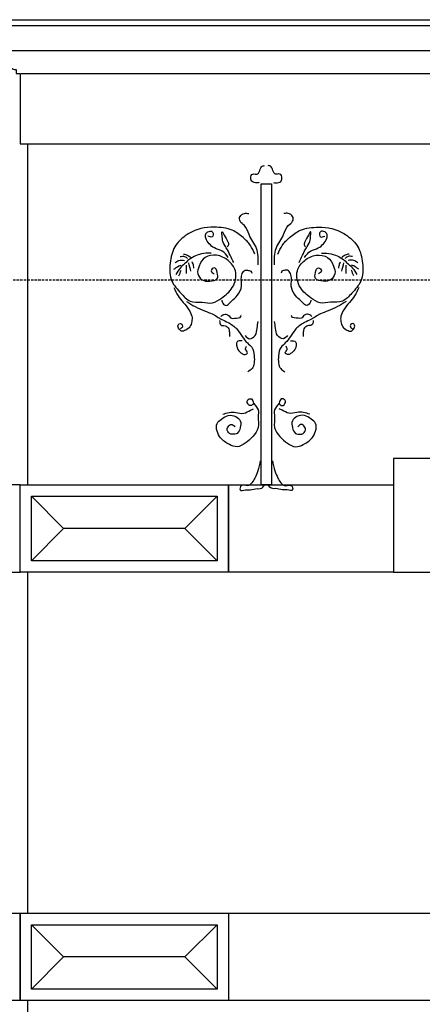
# Model space of a CAD drawing. Extents: x 0 to 286551, y -50 to 581131.
# Tile 79 of 207: x 118011 to 119074, y 558397 to 560995. Entities that reach past the tile are written whole.
import ezdxf

# ---------------------------------------------------------------- set-up
doc = ezdxf.new("R2010")
doc.units = 0
doc.header["$MEASUREMENT"] = 0
doc.linetypes.add('HIDDEN', pattern=[9.525, 6.35, -3.175])
for name, color, linetype in [('0.09', 7, 'CONTINUOUS'), ('0.13', 5, 'CONTINUOUS'), ('0.18', 1, 'CONTINUOUS'), ('0.25', 2, 'CONTINUOUS')]:
    doc.layers.add(name, color=color, linetype=linetype)
doc.layers.add('HULPLIJNEN', color=252, linetype='CONTINUOUS', plot=False)

msp = doc.modelspace()

# ---------------------------------------------------------------- linework, layer by layer
at = {"layer": '0.09'}
msp.add_lwpolyline([(118648.7, 560561.6), (118676.1, 560561.6), (118676.1, 559767.2), (118648.7, 559767.2)], close=True, dxfattribs=at)
for points, knots in [([(118643.9, 560564.9), (118639.3, 560564.4), (118632.8, 560563.7), (118622.9, 560567.1), (118620, 560577), (118624.1, 560588.6), (118632.6, 560587.4), (118639.3, 560586.5), (118646.2, 560594.7), (118646.2, 560607.2), (118654.5, 560609.3), (118657.6, 560610)], [0, 0, 0, 0, 13.707005, 19.847006, 29.281051, 41.897557, 47.5414, 53.185654, 61.165989, 75.984551, 84.667914, 84.667914, 84.667914, 84.667914]), ([(118680.9, 560564.9), (118685.5, 560564.4), (118692.1, 560563.7), (118702, 560567.1), (118704.9, 560577), (118700.7, 560588.6), (118692.2, 560587.4), (118685.5, 560586.5), (118678.6, 560594.7), (118678.6, 560607.2), (118670.3, 560609.3), (118667.2, 560610)], [0, 0, 0, 0, 13.707005, 19.847006, 29.281051, 41.897557, 47.5414, 53.185654, 61.165989, 75.984551, 84.667914, 84.667914, 84.667914, 84.667914]), ([(118640.9, 560348), (118641, 560363), (118641.3, 560392.2), (118616.8, 560422), (118609.4, 560450.6), (118591.4, 560460.3), (118591, 560477.1), (118603.6, 560484.7), (118612, 560483.8), (118615.8, 560483.4)], [0, 0, 0, 0, 43.479939, 84.715952, 111.694028, 127.789835, 140.306948, 154.200823, 165.58428, 165.58428, 165.58428, 165.58428]), ([(118683.9, 560348), (118683.8, 560363), (118683.6, 560392.2), (118708, 560422), (118715.4, 560450.6), (118733.5, 560460.3), (118733.8, 560477.1), (118721.2, 560484.7), (118712.8, 560483.8), (118709, 560483.4)], [0, 0, 0, 0, 43.479939, 84.715952, 111.694028, 127.789835, 140.306948, 154.200823, 165.58428, 165.58428, 165.58428, 165.58428]), ([(118631.8, 560376.4), (118628.4, 560384.3), (118621.4, 560401), (118599.8, 560421.4), (118569.9, 560444.5), (118528.9, 560448), (118485.7, 560445.4), (118448.9, 560427.2), (118416.5, 560396.2), (118406.8, 560352), (118407, 560304.7), (118435.2, 560275.5), (118459.2, 560247.4), (118491.5, 560250.8), (118520.7, 560244), (118548.1, 560262.8), (118577.3, 560285.6), (118587.6, 560330.2), (118562.7, 560361.4), (118532.9, 560376.1), (118498.7, 560371.7), (118485, 560347.2), (118478.1, 560324.3), (118491.9, 560305.2), (118512, 560303.9), (118536.2, 560307.5), (118533.6, 560326.3), (118527.4, 560345.5), (118512.5, 560331), (118520.7, 560326.4), (118524.8, 560324.1)], [0, 0, 0, 0, 25.446533, 53.624971, 88.035911, 136.50582, 171.959465, 217.276538, 256.718654, 301.735856, 349.744584, 389.577094, 421.057127, 453.113084, 480.457483, 507.441725, 546.88449, 591.972888, 625.444201, 658.586774, 689.271775, 717.055328, 737.820327, 757.400227, 777.05113, 798.649325, 814.580094, 829.41846, 840.685506, 851.952553, 851.952553, 851.952553, 851.952553]), ([(118561.6, 560367.4), (118556.9, 560373.9), (118547.6, 560386.6), (118525.6, 560390.1), (118511.4, 560403.1), (118502.2, 560415.6), (118501, 560429), (118508.6, 560436.6), (118520.8, 560437.7), (118522.9, 560427.9), (118520.7, 560420.2), (118513.6, 560421.2), (118510.2, 560422.9), (118508.4, 560423.8)], [0, 0, 0, 0, 23.377311, 45.086203, 62.840092, 79.844025, 91.127857, 99.107996, 110.396094, 118.811013, 124.949479, 130.593322, 136.733592, 136.733592, 136.733592, 136.733592]), ([(118576.2, 560353.7), (118570.3, 560366.6), (118561.7, 560385.2), (118546.6, 560408.8), (118545.9, 560421.7), (118544.4, 560441.9), (118554.1, 560417.8), (118561.6, 560410.7), (118563, 560399.7), (118560.2, 560396.6), (118559.2, 560395.6)], [0, 0, 0, 0, 43.256587, 62.365192, 79.462501, 88.32835, 104.226152, 120.823716, 128.883477, 132.914079, 132.914079, 132.914079, 132.914079]), ([(118693.1, 560376.4), (118696.4, 560384.3), (118703.4, 560401), (118725, 560421.4), (118754.9, 560444.5), (118795.9, 560448), (118839.1, 560445.4), (118875.9, 560427.2), (118908.3, 560396.2), (118918, 560352), (118917.8, 560304.7), (118889.6, 560275.5), (118865.6, 560247.4), (118833.3, 560250.8), (118804.1, 560244), (118776.7, 560262.8), (118747.6, 560285.6), (118737.3, 560330.2), (118762.2, 560361.4), (118791.9, 560376.1), (118826.1, 560371.7), (118839.8, 560347.2), (118846.8, 560324.3), (118832.9, 560305.2), (118812.8, 560303.9), (118788.6, 560307.5), (118791.2, 560326.3), (118797.4, 560345.5), (118812.3, 560331), (118804.1, 560326.4), (118800.1, 560324.1)], [0, 0, 0, 0, 25.446533, 53.624971, 88.035911, 136.50582, 171.959465, 217.276538, 256.718654, 301.735856, 349.744584, 389.577094, 421.057127, 453.113084, 480.457483, 507.441725, 546.88449, 591.972888, 625.444201, 658.586774, 689.271775, 717.055328, 737.820327, 757.400227, 777.05113, 798.649325, 814.580094, 829.41846, 840.685506, 851.952553, 851.952553, 851.952553, 851.952553]), ([(118748.7, 560353.7), (118754.6, 560366.6), (118763.1, 560385.2), (118778.3, 560408.8), (118779, 560421.7), (118780.4, 560441.9), (118770.7, 560417.8), (118763.2, 560410.7), (118761.9, 560399.7), (118764.7, 560396.6), (118765.6, 560395.6)], [0, 0, 0, 0, 43.256587, 62.365192, 79.462501, 88.32835, 104.226152, 120.823716, 128.883477, 132.914079, 132.914079, 132.914079, 132.914079]), ([(118763.2, 560367.4), (118768, 560373.9), (118777.2, 560386.6), (118799.3, 560390.1), (118813.5, 560403.1), (118822.6, 560415.6), (118823.8, 560429), (118816.2, 560436.6), (118804.1, 560437.7), (118802, 560427.9), (118804.1, 560420.2), (118811.2, 560421.2), (118814.6, 560422.9), (118816.4, 560423.8)], [0, 0, 0, 0, 23.377311, 45.086203, 62.840092, 79.844025, 91.127857, 99.107996, 110.396094, 118.811013, 124.949479, 130.593322, 136.733592, 136.733592, 136.733592, 136.733592]), ([(118516.5, 560378.7), (118511.9, 560378.9), (118499.5, 560379.4), (118481.5, 560373.9), (118461.6, 560365.4), (118448, 560351.8), (118433.4, 560338.7), (118427.2, 560328.2), (118423.8, 560322.3)], [0, 0, 0, 0, 13.707005, 36.977463, 55.729806, 78.026932, 93.9875, 114.331969, 114.331969, 114.331969, 114.331969]), ([(118435.1, 560369.8), (118439, 560370.3), (118446.1, 560371.3), (118451.8, 560367), (118454.4, 560365)], [0, 0, 0, 0, 11.288097, 20.689791, 20.689791, 20.689791, 20.689791]), ([(118443.9, 560376.3), (118447.5, 560375.4), (118454.6, 560373.8), (118460.4, 560369.5), (118463.3, 560367.4)], [0, 0, 0, 0, 10.966221, 21.477747, 21.477747, 21.477747, 21.477747]), ([(118808.3, 560378.7), (118812.9, 560378.9), (118825.3, 560379.4), (118843.3, 560373.9), (118863.3, 560365.4), (118876.8, 560351.8), (118891.4, 560338.7), (118897.6, 560328.2), (118901.1, 560322.3)], [0, 0, 0, 0, 13.707005, 36.977463, 55.729806, 78.026932, 93.9875, 114.331969, 114.331969, 114.331969, 114.331969]), ([(118880.9, 560376.3), (118877.3, 560375.4), (118870.2, 560373.8), (118864.4, 560369.5), (118861.5, 560367.4)], [0, 0, 0, 0, 10.966221, 21.477747, 21.477747, 21.477747, 21.477747]), ([(118889.8, 560369.8), (118885.9, 560370.3), (118878.7, 560371.3), (118873, 560367), (118870.4, 560365)], [0, 0, 0, 0, 11.288097, 20.689791, 20.689791, 20.689791, 20.689791]), ([(118418.1, 560336), (118422.5, 560339.2), (118428.6, 560343.7), (118435.6, 560346.5), (118437.5, 560347.2)], [0, 0, 0, 0, 16.324376, 22.464755, 22.464755, 22.464755, 22.464755]), ([(118421.4, 560352.9), (118424.7, 560355.5), (118432, 560361.3), (118441.3, 560360), (118446.3, 560359.3)], [0, 0, 0, 0, 12.306101, 26.819545, 26.819545, 26.819545, 26.819545]), ([(118452, 560324.7), (118452, 560330.3), (118452, 560337.8), (118452, 560345.4), (118452, 560347.2)], [0, 0, 0, 0, 16.925332, 22.567387, 22.567387, 22.567387, 22.567387]), ([(118471.3, 560339.2), (118470.8, 560343), (118469.9, 560348.9), (118467.4, 560354.3), (118466.5, 560356.1)], [0, 0, 0, 0, 11.539919, 17.678385, 17.678385, 17.678385, 17.678385]), ([(118853.5, 560339.2), (118854.1, 560343), (118854.9, 560348.9), (118857.4, 560354.3), (118858.3, 560356.1)], [0, 0, 0, 0, 11.539919, 17.678385, 17.678385, 17.678385, 17.678385]), ([(118872.8, 560324.7), (118872.8, 560330.3), (118872.8, 560337.8), (118872.8, 560345.4), (118872.8, 560347.2)], [0, 0, 0, 0, 16.925332, 22.567387, 22.567387, 22.567387, 22.567387]), ([(118903.5, 560352.9), (118900.1, 560355.5), (118892.8, 560361.3), (118883.5, 560360), (118878.5, 560359.3)], [0, 0, 0, 0, 12.306101, 26.819545, 26.819545, 26.819545, 26.819545]), ([(118906.7, 560336), (118902.3, 560339.2), (118896.2, 560343.7), (118889.2, 560346.5), (118887.3, 560347.2)], [0, 0, 0, 0, 16.324376, 22.464755, 22.464755, 22.464755, 22.464755]), ([(118544.7, 560254.6), (118545.5, 560251.8), (118547.1, 560245.9), (118557.6, 560237.4), (118569, 560251.7), (118583.7, 560262.8), (118598.9, 560284.4), (118595.5, 560307.2), (118597.2, 560324), (118604.5, 560334.5), (118613.5, 560333.3), (118621.8, 560333), (118623.2, 560327.6), (118623.7, 560325.5)], [0, 0, 0, 0, 8.681164, 18.521774, 32.391918, 52.350883, 78.75484, 104.558626, 118.472046, 130.455836, 136.099679, 145.292566, 151.431032, 151.431032, 151.431032, 151.431032]), ([(118780.1, 560254.6), (118779.4, 560251.8), (118777.7, 560245.9), (118767.3, 560237.4), (118755.8, 560251.7), (118741.2, 560262.8), (118725.9, 560284.4), (118729.3, 560307.2), (118727.6, 560324), (118720.4, 560334.5), (118711.3, 560333.3), (118703, 560333), (118701.7, 560327.6), (118701.1, 560325.5)], [0, 0, 0, 0, 8.681164, 18.521774, 32.391918, 52.350883, 78.75484, 104.558626, 118.472046, 130.455836, 136.099679, 145.292566, 151.431032, 151.431032, 151.431032, 151.431032]), ([(118418.1, 560288.4), (118421.4, 560280.6), (118427.6, 560266.1), (118444, 560248.5), (118456.9, 560231.5), (118467, 560214.3), (118466.3, 560198.1), (118462.2, 560183.4), (118451, 560175.8), (118439, 560170.8), (118432.7, 560177.8), (118428.2, 560183.8), (118429.6, 560193.5), (118439.3, 560193.5), (118442.7, 560183.6), (118437.5, 560180.4), (118435.1, 560178.8)], [0, 0, 0, 0, 25.233076, 47.012627, 71.1951, 89.943189, 104.450815, 118.981355, 133.334734, 144.878901, 152.311052, 158.809948, 167.999587, 173.643841, 182.324852, 190.304991, 190.304991, 190.304991, 190.304991]), ([(118906.7, 560288.4), (118903.4, 560280.6), (118897.2, 560266.1), (118880.8, 560248.5), (118868, 560231.5), (118857.9, 560214.3), (118858.6, 560198.1), (118862.6, 560183.4), (118873.8, 560175.8), (118885.8, 560170.8), (118892.2, 560177.8), (118896.6, 560183.8), (118895.2, 560193.5), (118885.5, 560193.5), (118882.1, 560183.6), (118887.3, 560180.4), (118889.8, 560178.8)], [0, 0, 0, 0, 25.233076, 47.012627, 71.1951, 89.943189, 104.450815, 118.981355, 133.334734, 144.878901, 152.311052, 158.809948, 167.999587, 173.643841, 182.324852, 190.304991, 190.304991, 190.304991, 190.304991]), ([(118452, 560251.3), (118459.4, 560246.6), (118474.5, 560236.9), (118497.6, 560226.7), (118522.4, 560218.4), (118541.3, 560204.4), (118564.8, 560195.1), (118584.9, 560180.8), (118597.9, 560159.3), (118610.3, 560142.5), (118627.2, 560129.8), (118630.4, 560108.9), (118631.4, 560090), (118626.4, 560073.1), (118617.4, 560068.3), (118613.2, 560066)], [0, 0, 0, 0, 26.408649, 53.832351, 75.541243, 104.441526, 123.19375, 151.410072, 176.242279, 198.021571, 213.982336, 237.453448, 256.796764, 272.363529, 286.233674, 286.233674, 286.233674, 286.233674]), ([(118872.8, 560251.3), (118865.4, 560246.6), (118850.3, 560236.9), (118827.2, 560226.7), (118802.4, 560218.4), (118783.5, 560204.4), (118760, 560195.1), (118740, 560180.8), (118726.9, 560159.3), (118714.5, 560142.5), (118697.6, 560129.8), (118694.4, 560108.9), (118693.4, 560090), (118698.5, 560073.1), (118707.4, 560068.3), (118711.6, 560066)], [0, 0, 0, 0, 26.408649, 53.832351, 75.541243, 104.441526, 123.19375, 151.410072, 176.242279, 198.021571, 213.982336, 237.453448, 256.796764, 272.363529, 286.233674, 286.233674, 286.233674, 286.233674]), ([(118542.3, 560211.8), (118545.9, 560214.5), (118551.9, 560219), (118563.5, 560215.6), (118568.7, 560205.3), (118581.3, 560208), (118596.2, 560206.5), (118595.6, 560213.9), (118595.5, 560215.1)], [0, 0, 0, 0, 12.619585, 21.037102, 33.021354, 41.084515, 58.693448, 61.917519, 61.917519, 61.917519, 61.917519]), ([(118782.5, 560211.8), (118778.9, 560214.5), (118772.9, 560219), (118761.3, 560215.6), (118756.1, 560205.3), (118743.5, 560208), (118728.6, 560206.5), (118729.2, 560213.9), (118729.3, 560215.1)], [0, 0, 0, 0, 12.619585, 21.037102, 33.021354, 41.084515, 58.693448, 61.917519, 61.917519, 61.917519, 61.917519]), ([(118539.1, 560201.4), (118539.3, 560196.4), (118539.7, 560186.7), (118553.7, 560188.4), (118563.2, 560181.5), (118565.1, 560171.9), (118564.8, 560164.3), (118564.9, 560160.5), (118564.9, 560158.6)], [0, 0, 0, 0, 12.51238, 24.056547, 33.897157, 45.632903, 51.27468, 56.916457, 56.916457, 56.916457, 56.916457]), ([(118606.8, 560161.1), (118610.3, 560157.3), (118618.1, 560149), (118636.7, 560161.3), (118637.8, 560180.1), (118639.8, 560192.5), (118640.7, 560198.1)], [0, 0, 0, 0, 13.870144, 30.470984, 51.395994, 68.493303, 68.493303, 68.493303, 68.493303]), ([(118718, 560161.1), (118714.5, 560157.3), (118706.7, 560149), (118688.2, 560161.3), (118687, 560180.1), (118685, 560192.5), (118684.2, 560198.1)], [0, 0, 0, 0, 13.870144, 30.470984, 51.395994, 68.493303, 68.493303, 68.493303, 68.493303]), ([(118785.8, 560201.4), (118785.5, 560196.4), (118785.1, 560186.7), (118771.2, 560188.4), (118761.7, 560181.5), (118759.7, 560171.9), (118760, 560164.3), (118760, 560160.5), (118760, 560158.6)], [0, 0, 0, 0, 12.51238, 24.056547, 33.897157, 45.632903, 51.27468, 56.916457, 56.916457, 56.916457, 56.916457]), ([(118598.7, 560147.4), (118593.2, 560147.5), (118579.5, 560147.8), (118585.7, 560123.7), (118596.1, 560114.8), (118606.2, 560109.2), (118616, 560116.7), (118604.9, 560124.1), (118608.4, 560130.1), (118610, 560132.9)], [0, 0, 0, 0, 13.918643, 34.21272, 50.173289, 58.590806, 66.022957, 76.122647, 84.537448, 84.537448, 84.537448, 84.537448]), ([(118726.1, 560147.4), (118731.6, 560147.5), (118745.3, 560147.8), (118739.2, 560123.7), (118728.7, 560114.8), (118718.6, 560109.2), (118708.9, 560116.7), (118719.9, 560124.1), (118716.4, 560130.1), (118714.8, 560132.9)], [0, 0, 0, 0, 13.918643, 34.21272, 50.173289, 58.590806, 66.022957, 76.122647, 84.537448, 84.537448, 84.537448, 84.537448]), ([(118628.9, 559983.1), (118627.5, 559980.6), (118625.1, 559976.4), (118615.2, 559976.4), (118609.6, 559987.1), (118616.1, 559994.7), (118626.2, 559994.8), (118628.1, 559978.5), (118644.1, 559967.9), (118638.6, 559943.4), (118645.2, 559918.4), (118626.9, 559894), (118608.2, 559877.7), (118586, 559864.5), (118561.9, 559874.6), (118542, 559887.8), (118531.1, 559908.5), (118528.9, 559929.8), (118545, 559942), (118561.1, 559952.6), (118581.5, 559950.3), (118596.4, 559936.6), (118594.5, 559918.5), (118588.3, 559902.1), (118574.4, 559900.1), (118563.2, 559902.6), (118557.5, 559913.2), (118561.9, 559922.2), (118570.5, 559929.7), (118576.4, 559923.9), (118579.4, 559920.9)], [0, 0, 0, 0, 7.743401, 13.623997, 26.02354, 33.766941, 39.647126, 52.046863, 73.243399, 90.877944, 120.268759, 147.778623, 174.56405, 197.507162, 218.507943, 247.906249, 267.815262, 287.968829, 304.598092, 324.511399, 344.829997, 361.459064, 379.093608, 396.38641, 408.413938, 417.184106, 430.329364, 436.72478, 446.977803, 457.929778, 457.929778, 457.929778, 457.929778]), ([(118695.9, 559983.1), (118697.3, 559980.6), (118699.7, 559976.4), (118709.6, 559976.4), (118715.3, 559987.1), (118708.7, 559994.7), (118698.6, 559994.8), (118696.7, 559978.5), (118680.7, 559967.9), (118686.2, 559943.4), (118679.7, 559918.4), (118697.9, 559894), (118716.6, 559877.7), (118738.8, 559864.5), (118762.9, 559874.6), (118782.8, 559887.8), (118793.7, 559908.5), (118796, 559929.8), (118779.8, 559942), (118763.8, 559952.6), (118743.3, 559950.3), (118728.4, 559936.6), (118730.3, 559918.5), (118736.5, 559902.1), (118750.4, 559900.1), (118761.7, 559902.6), (118767.4, 559913.2), (118762.9, 559922.2), (118754.3, 559929.7), (118748.5, 559923.9), (118745.5, 559920.9)], [0, 0, 0, 0, 7.743401, 13.623997, 26.02354, 33.766941, 39.647126, 52.046863, 73.243399, 90.877944, 120.268759, 147.778623, 174.56405, 197.507162, 218.507943, 247.906249, 267.815262, 287.968829, 304.598092, 324.511399, 344.829997, 361.459064, 379.093608, 396.38641, 408.413938, 417.184106, 430.329364, 436.72478, 446.977803, 457.929778, 457.929778, 457.929778, 457.929778]), ([(118547.4, 559953.7), (118553, 559955.7), (118564.1, 559959.7), (118583, 559959.7), (118602.9, 559952.6), (118617.2, 559963.7), (118626.1, 559966.9), (118628.9, 559967.9)], [0, 0, 0, 0, 17.540414, 35.181791, 56.333865, 75.871848, 84.919117, 84.919117, 84.919117, 84.919117]), ([(118777.4, 559953.7), (118771.8, 559955.7), (118760.7, 559959.7), (118741.8, 559959.7), (118721.9, 559952.6), (118707.6, 559963.7), (118698.7, 559966.9), (118695.9, 559967.9)], [0, 0, 0, 0, 17.540414, 35.181791, 56.333865, 75.871848, 84.919117, 84.919117, 84.919117, 84.919117]), ([(118646.5, 559831.1), (118644.6, 559822.1), (118641.3, 559806.5), (118633.2, 559786.9), (118625.1, 559772.9), (118612.5, 559761.7), (118595.8, 559771.2), (118589.2, 559749), (118607.9, 559755.7), (118621.8, 559752.7), (118634.7, 559758.7), (118649.9, 559756.1), (118655.2, 559763.6), (118658.8, 559768.7)], [0, 0, 0, 0, 27.577592, 48.072722, 62.608488, 77.14672, 92.758846, 104.39739, 118.894805, 131.161563, 150.411774, 158.218042, 174.79317, 174.79317, 174.79317, 174.79317]), ([(118678.3, 559831.1), (118680.2, 559822.1), (118683.6, 559806.5), (118691.6, 559786.9), (118699.7, 559772.9), (118712.3, 559761.7), (118729.1, 559771.2), (118735.6, 559749), (118717, 559755.7), (118703.1, 559752.7), (118690.1, 559758.7), (118674.9, 559756.1), (118669.6, 559763.6), (118666, 559768.7)], [0, 0, 0, 0, 27.577592, 48.072722, 62.608488, 77.14672, 92.758846, 104.39739, 118.894805, 131.161563, 150.411774, 158.218042, 174.79317, 174.79317, 174.79317, 174.79317])]:
    msp.add_open_spline(points, degree=3, knots=knots, dxfattribs=at)
for points in [[(118463.3, 560331.1), (118461.4, 560338.4), (118459.5, 560345.6), (118457.6, 560352.9)], [(118861.5, 560331.1), (118863.4, 560338.4), (118865.3, 560345.6), (118867.2, 560352.9)], [(118431.8, 560319), (118433.7, 560323.9), (118435.6, 560328.7), (118437.5, 560333.5)], [(118893, 560319), (118891.1, 560323.9), (118889.2, 560328.7), (118887.3, 560333.5)]]:
    msp.add_open_spline(points, degree=3, dxfattribs=at)
at = {"layer": '0.13'}
msp.add_lwpolyline([(117952.4, 560913, 0.414214), (117977.4, 560888, 0.414214), (118002.4, 560863), (118002.4, 560853), (118012.4, 560853), (118012.4, 560667.2), (122173.2, 560667.2)], format="xyb", dxfattribs=at)
for points in [[(118015.4, 560853), (122173.2, 560853)], [(118532.4, 559567.2), (118447.4, 559652.2), (118532.4, 559737.2), (118447.4, 559652.2), (118127.4, 559652.2), (118042.4, 559567.2), (118127.4, 559652.2), (118042.4, 559737.2)], [(118532.4, 558437.2), (118447.4, 558522.2), (118532.4, 558607.2), (118447.4, 558522.2), (118127.4, 558522.2), (118042.4, 558437.2), (118127.4, 558522.2), (118042.4, 558607.2)]]:
    msp.add_lwpolyline(points, dxfattribs=at)
for points in [[(119317.4, 559537.2), (119317.4, 559657.2), (119104.7, 559837.2), (118998.4, 559837.2), (118998.4, 559537.2), (118998.4, 559537.2)], [(118012.4, 559767.2), (117494.4, 559767.2), (117494.4, 559537.2), (118012.4, 559537.2)], [(118012.4, 559537.2), (118012.4, 559767.2), (118562.4, 559767.2), (118562.4, 559537.2)], [(118012.4, 559537.2), (118012.4, 559767.2), (118562.4, 559767.2), (118562.4, 559537.2)], [(118042.4, 559567.2), (118042.4, 559737.2), (118532.4, 559737.2), (118532.4, 559567.2)], [(117175.4, 558407.2), (117175.4, 558637.2), (118012.4, 558637.2), (118012.4, 558407.2)], [(118012.4, 558407.2), (118012.4, 558637.2), (119317.4, 558637.2), (119317.4, 558407.2)], [(118012.4, 558407.2), (118012.4, 558637.2), (118562.4, 558637.2), (118562.4, 558407.2)], [(118012.4, 558407.2), (118012.4, 558637.2), (118562.4, 558637.2), (118562.4, 558407.2)], [(118042.4, 558437.2), (118042.4, 558607.2), (118532.4, 558607.2), (118532.4, 558437.2)]]:
    msp.add_lwpolyline(points, close=True, dxfattribs=at)
at = {"layer": '0.18'}
for points in [[(117898.2, 560994.5), (122173.2, 560994.5)], [(117898.2, 560994.5), (117898.2, 560979.5), (122173.2, 560979.5)], [(117906.3, 560979.5), (117906.3, 560913), (122173.2, 560913)]]:
    msp.add_lwpolyline(points, dxfattribs=at)
msp.add_lwpolyline([(118562.4, 559767.2), (118998.4, 559767.2), (118998.4, 559537.2), (118562.4, 559537.2)], close=True, dxfattribs=at)
at = {"layer": '0.25'}
for points in [[(118032.4, 560667.2), (118032.4, 559767.2)], [(118032.4, 559537.2), (118032.4, 558637.2)], [(118032.4, 558407.2), (118032.4, 557682.2)]]:
    msp.add_lwpolyline(points, dxfattribs=at)
at = {"layer": 'HULPLIJNEN', "linetype": 'HIDDEN'}
msp.add_lwpolyline([(80351, 560308.2), (146944.1, 560308.2)], dxfattribs=at)

doc.saveas('drawing.dxf')
